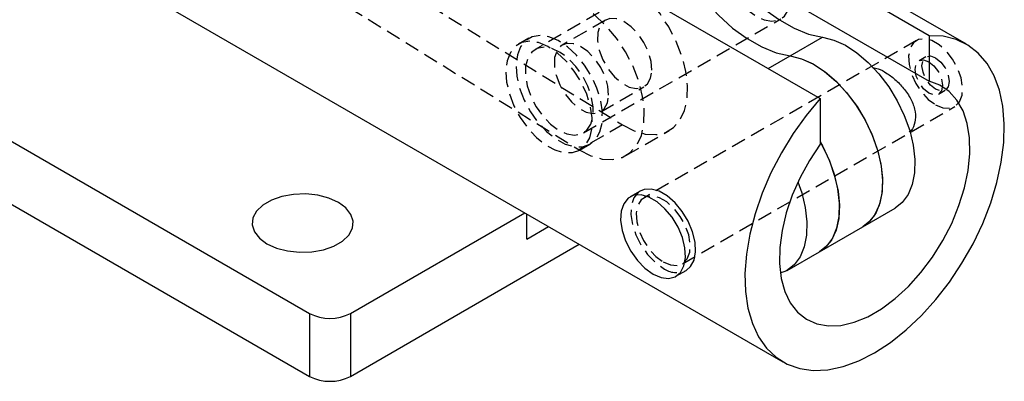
# Model space of a CAD drawing. Extents: x 72 to 802, y 28 to 567.
# Tile 27 of 29: x 631 to 802, y 146 to 209. Entities that reach past the tile are written whole.
import ezdxf

# ---------------------------------------------------------------- set-up
doc = ezdxf.new("R2010")
doc.units = 0
doc.header["$LTSCALE"] = 2
doc.linetypes.add('HIDDEN', pattern=[1.905, 1.27, -0.635])
doc.layers.get('0').update_dxf_attribs({"linetype": 'CONTINUOUS'})

msp = doc.modelspace()

# ---------------------------------------------------------------- linework, layer by layer
at = {"color": 7, "linetype": 'CONTINUOUS'}
for p, q in [((598.488, 245.0646), (763.4796, 149.817)), ((795.227, 204.8111), (746.9056, 232.7065)), ((788.7814, 206.2851), (747.6363, 230.0377)), ((717.1328, 225.8761), (769.9252, 195.3997)), ((570.7568, 222.145), (681.5369, 158.193)), ((752.9666, 219.0678), (788.7814, 198.3923)), ((570.7568, 211.2578), (681.5369, 147.3058)), ((788.7814, 206.2851), (788.7814, 198.3923)), ((764.7509, 202.7785), (770.3488, 206.0102)), ((769.9252, 195.3997), (769.9252, 187.5069)), ((738.7921, 179.3919), (737.0243, 178.3714)), ((688.6079, 158.193), (718.7891, 175.6163)), ((777.2856, 173.2041), (782.8835, 176.4357)), ((719.1314, 171.0507), (719.1314, 175.4187)), ((719.1314, 171.0507), (722.9146, 173.2347)), ((769.8021, 168.8839), (777.2856, 173.2041)), ((688.6079, 147.3058), (728.2187, 170.1727)), ((764.2041, 165.6523), (769.8021, 168.8839)), ((744.9612, 164.6229), (746.729, 165.6434)), ((681.5369, 158.193), (681.5369, 147.3058)), ((688.6079, 158.193), (688.6079, 147.3058))]:
    msp.add_line(p, q, dxfattribs=at)
at = {"color": 7, "linetype": 'HIDDEN'}
for p, q in [((653.8407, 241.5109), (735.694, 190.8481)), ((646.3572, 237.1908), (728.2105, 186.528)), ((754.7838, 223.6171), (720.607, 203.8872)), ((732.754, 208.975), (725.2704, 204.6549)), ((728.9396, 189.4531), (763.1165, 209.1829)), ((719.4821, 205.8358), (717.7143, 204.8153)), ((786.594, 205.4598), (739.4535, 178.2462)), ((788.2345, 202.6181), (787.0559, 201.9377)), ((731.9365, 193.1076), (739.4201, 197.4277)), ((790.389, 196.1641), (791.5675, 196.8444)), ((746.0676, 166.7891), (793.208, 194.0027)), ((735.694, 190.8481), (728.2105, 186.528)), ((736.3112, 185.5296), (743.7947, 189.8498)), ((728.2968, 186.4839), (730.0645, 187.5044))]:
    msp.add_line(p, q, dxfattribs=at)
at = {"color": 8, "linetype": 'CONTINUOUS'}
msp.add_line((760.9471, 200.5827), (764.7509, 202.7785), dxfattribs=at)
at = {"color": 7, "linetype": 'CONTINUOUS', "flags": 128}
for points in [[(746.1733, 237.4031), (746.5787, 234.2786), (747.3343, 231.0473), (748.4248, 227.7743), (749.8283, 224.5254), (751.5165, 221.366), (753.4554, 218.3597), (755.606, 215.567), (757.9251, 213.0441), (760.366, 210.8418), (762.8795, 209.0043), (765.415, 207.5688), (767.9216, 206.564), (770.3488, 206.0102)], [(740.5753, 234.1715), (740.9808, 231.047), (741.7364, 227.8157), (742.8269, 224.5427), (744.2304, 221.2938), (745.9185, 218.1344), (747.8575, 215.1281), (750.0081, 212.3354), (752.3272, 209.8125), (754.768, 207.6102), (757.2815, 205.7727), (759.8171, 204.3372), (762.3237, 203.3324), (764.7509, 202.7785)], [(740.5753, 234.1715), (740.9808, 231.047), (741.7364, 227.8157), (742.8269, 224.5427), (744.2304, 221.2938), (745.9185, 218.1344), (747.8575, 215.1281), (750.0081, 212.3354), (752.3272, 209.8125), (754.768, 207.6102), (757.2815, 205.7727), (759.8171, 204.3372), (762.3237, 203.3324), (764.7509, 202.7785)], [(769.9252, 195.3997), (767.4947, 192.4817), (765.2437, 189.3342), (763.2062, 186.0047), (761.4131, 182.5437), (759.8915, 179.0036), (758.6645, 175.4379), (757.7506, 171.9006), (757.1636, 168.4452), (756.9124, 165.1241), (757.0009, 161.9874), (757.4277, 159.0827), (758.1863, 156.4539), (759.2653, 154.1409), (760.6483, 152.1785), (762.3144, 150.5966), (764.2383, 149.419), (766.391, 148.6636), (768.7399, 148.3418), (771.2495, 148.4585), (773.8816, 149.0119), (776.5966, 149.9936), (779.3533, 151.3889), (782.11, 153.1765), (784.825, 155.3294), (787.4572, 157.815), (789.9667, 160.5957), (792.3156, 163.6295), (794.4683, 166.8704), (796.3923, 170.2693), (798.0583, 173.7749), (799.4413, 177.334), (800.5203, 180.8928), (801.2789, 184.3975), (801.7057, 187.7949), (801.7942, 191.0337), (801.543, 194.0649), (800.9561, 196.8426), (800.0421, 199.3247), (798.8151, 201.4737), (797.2935, 203.257), (795.5004, 204.6477), (793.4629, 205.6248), (791.2119, 206.1733), (788.7814, 206.2851)], [(770.3488, 206.0102), (772.2817, 205.5341), (774.2807, 204.6312), (776.2876, 203.3277), (778.2439, 201.6615), (780.0927, 199.6811), (781.7801, 197.4442), (783.2572, 195.016), (784.4807, 192.467), (785.4152, 189.8715), (786.0334, 187.3051), (786.3173, 184.8425), (786.2587, 182.5553), (785.8593, 180.5102), (785.1307, 178.7667), (784.094, 177.3755), (782.8835, 176.4357)], [(764.7509, 202.7785), (766.6838, 202.3025), (768.6828, 201.3996), (770.6897, 200.0961), (772.646, 198.4298), (774.4948, 196.4495), (776.1822, 194.2126), (777.6592, 191.7843), (778.8828, 189.2354), (779.8173, 186.6399), (780.4355, 184.0735), (780.7194, 181.6109), (780.6608, 179.3237), (780.2614, 177.2786), (779.5327, 175.5351), (778.4961, 174.1439), (777.2856, 173.2041)], [(764.7509, 202.7785), (766.7123, 202.2925), (768.7409, 201.3674), (770.7759, 200.0311), (772.7562, 198.3235), (774.6226, 196.2958), (776.3192, 194.0088), (777.7951, 191.5309), (779.0061, 188.9365), (779.916, 186.3031), (780.4974, 183.7098), (780.7331, 181.2341), (780.6158, 178.9502), (780.1492, 176.9266), (779.3472, 175.2239), (778.2338, 173.8931), (777.2856, 173.2041)], [(769.9252, 187.5069), (768.0706, 184.7021), (766.452, 181.7428), (765.1033, 178.6908), (764.0526, 175.61), (763.3221, 172.5649), (762.927, 169.6191), (762.8754, 166.8343), (763.1686, 164.2688), (763.8004, 161.9761), (764.7575, 160.0043), (766.02, 158.3946), (767.5614, 157.1807), (769.3494, 156.388), (771.3468, 156.033), (773.5117, 156.1233), (775.7987, 156.6568), (778.1601, 157.6225), (780.5465, 159.0001), (782.9079, 160.7609), (785.195, 162.8679), (787.3598, 165.2771), (789.3572, 167.9382), (791.1453, 170.7954), (792.6867, 173.7889), (793.9491, 176.8562), (794.9062, 179.9331), (795.538, 182.9552), (795.8312, 185.8593), (795.7797, 188.5846), (795.3845, 191.0741), (794.654, 193.2758), (793.6034, 195.1436), (792.2547, 196.6384), (790.636, 197.7289), (788.7814, 198.3923)], [(769.9252, 187.9161), (770.1757, 187.4642), (771.3992, 184.9152), (772.3337, 182.3197), (772.9519, 179.7534), (773.2359, 177.2907), (773.1773, 175.0036), (772.7778, 172.9584), (772.0492, 171.2149), (771.0125, 169.8237), (769.8021, 168.8839)], [(769.9252, 187.9161), (770.3115, 187.2108), (771.5225, 184.6163), (772.4324, 181.983), (773.0139, 179.3896), (773.2495, 176.9139), (773.1323, 174.6301), (772.6656, 172.6065), (771.8636, 170.9038), (770.7502, 169.573), (769.8021, 168.8839)], [(766.0852, 180.9795), (766.7358, 179.0881), (767.354, 176.5217), (767.6379, 174.0591), (767.5793, 171.7719), (767.1799, 169.7268), (766.4513, 167.9833), (765.4146, 166.5921), (764.1002, 165.5937), (763.0265, 165.1421)], [(746.729, 165.6434), (747.4995, 166.3091), (748.0985, 167.4333), (748.3621, 168.877), (748.2738, 170.5494), (747.839, 172.3455), (747.0852, 174.1524), (746.0596, 175.8566), (744.8267, 177.351), (743.464, 178.5417), (742.0571, 179.3539), (740.6944, 179.7366), (739.4615, 179.6656), (738.7921, 179.3919)], [(674.1712, 170.2691), (675.8317, 169.5181), (677.7552, 169.0183), (679.83, 168.7988), (681.9356, 168.8723), (683.9495, 169.2346), (685.7546, 169.8646), (687.2462, 170.7257), (688.3375, 171.7678), (688.965, 172.9303), (689.0924, 174.1459), (688.7122, 175.3436), (687.8464, 176.4541), (686.5455, 177.4127), (684.8851, 178.1636), (682.9615, 178.6634), (680.8867, 178.8829), (678.7811, 178.8094), (676.7672, 178.4471), (674.9621, 177.8171), (673.4705, 176.9561), (672.3792, 175.914), (671.7517, 174.7514), (671.6243, 173.5359), (672.0046, 172.3381), (672.8703, 171.2277), (674.1712, 170.2691)], [(740.9928, 165.0158), (742.3886, 164.4137), (743.6967, 164.2566), (744.8349, 164.5545), (745.7317, 165.2886), (746.3307, 166.4128), (746.5943, 167.8564), (746.506, 169.5289), (746.0713, 171.325), (745.3174, 173.1319), (744.2918, 174.8361), (743.0589, 176.3305), (741.6962, 177.5212), (740.2893, 178.3334), (738.9266, 178.7161), (737.6937, 178.6451), (736.6681, 178.125), (735.9143, 177.1885), (735.4795, 175.8943), (735.3912, 174.3239), (735.6548, 172.5758), (736.2538, 170.76), (737.1506, 168.9905), (738.2888, 167.3785), (739.597, 166.0252), (740.9928, 165.0158)]]:
    msp.add_lwpolyline(points, dxfattribs=at)
at = {"color": 7, "linetype": 'HIDDEN', "flags": 128}
for points in [[(756.3292, 224.0074), (755.1423, 223.7911), (754.1768, 223.1453), (753.4886, 222.1075), (753.1179, 220.738), (753.0861, 219.1164), (753.3951, 217.3369), (754.027, 215.5029), (754.9449, 213.7211), (756.0957, 212.095), (757.4123, 210.7191), (758.8183, 209.6733), (760.2319, 209.0185), (761.5711, 208.7926), (762.758, 209.0088), (763.7235, 209.6546), (764.4116, 210.6925), (764.7824, 212.062), (764.8142, 213.6836), (764.5052, 215.4631), (763.8733, 217.297), (762.9553, 219.0788), (761.8046, 220.705), (760.488, 222.0809), (759.082, 223.1267), (757.6683, 223.7815), (756.3292, 224.0074)], [(735.694, 190.8481), (737.7025, 189.8195), (739.656, 189.2465), (741.4879, 189.1488), (743.1359, 189.5296), (744.5439, 190.3759), (745.6639, 191.6591), (746.4577, 193.3353), (746.8984, 195.3474), (746.971, 197.6271), (746.6728, 200.0965), (746.0142, 202.6717), (745.0176, 205.265), (743.7168, 207.7879), (742.1562, 210.1547), (740.3889, 212.2847), (738.4751, 214.1053), (736.48, 215.5547)], [(728.2105, 186.528), (730.2189, 185.4993), (732.1724, 184.9263), (734.0044, 184.8286), (735.6524, 185.2094), (737.0603, 186.0558), (738.1803, 187.3389), (738.9742, 189.0151), (739.4149, 191.0273), (739.4874, 193.3069), (739.1893, 195.7764), (738.5307, 198.3516), (737.534, 200.9448), (736.2332, 203.4678), (734.6726, 205.8345), (732.9054, 207.9645), (730.9916, 209.7852), (728.9965, 211.2345)], [(740.798, 200.2855), (740.6692, 201.8349), (740.2005, 203.4856), (739.4267, 205.1153), (738.4053, 206.603), (737.2119, 207.8384), (735.9351, 208.7299), (734.6695, 209.2114), (733.5091, 209.2471), (732.5399, 208.8345), (731.8338, 208.0041), (731.4431, 206.8175), (731.3968, 205.3627), (731.6983, 203.7476), (732.3254, 202.092), (733.2314, 200.5187), (734.3493, 199.1443), (735.596, 198.0709), (736.8791, 197.3779), (738.1035, 197.1169), (739.1783, 197.3071), (740.0239, 197.9344), (740.5775, 198.9524), (740.798, 200.2855)], [(721.4447, 206.3315), (720.0817, 206.1111), (718.938, 205.4493), (718.0672, 204.3769), (717.51, 202.9442), (717.2924, 201.2181), (717.4246, 199.2794), (717.9004, 197.2186), (718.6976, 195.1322), (719.7789, 193.1178), (721.0937, 191.2694), (722.5806, 189.6735), (724.17, 188.4048), (725.7876, 187.5226), (727.3578, 187.0681), (728.8071, 187.0626), (730.0678, 187.5063), (731.081, 188.3786), (731.7992, 189.6385), (732.1889, 191.2272), (732.2318, 193.0704), (731.926, 195.0819), (731.2858, 197.1677), (730.341, 199.2303), (729.1359, 201.1731), (727.7268, 202.9053), (726.1796, 204.3461), (724.5666, 205.4279), (722.9633, 206.1002), (721.4447, 206.3315)], [(719.6769, 205.311), (718.3139, 205.0906), (717.1702, 204.4288), (716.2995, 203.3564), (715.7422, 201.9237), (715.5246, 200.1976), (715.6568, 198.2589), (716.1327, 196.1981), (716.9298, 194.1117), (718.0111, 192.0973), (719.3259, 190.2489), (720.8128, 188.653), (722.4022, 187.3843), (724.0198, 186.5021), (725.59, 186.0476), (727.0393, 186.0421), (728.3001, 186.4858), (729.3132, 187.358), (730.0314, 188.618), (730.4211, 190.2067), (730.4641, 192.0499), (730.1583, 194.0614), (729.518, 196.1472), (728.5732, 198.2098), (727.3681, 200.1526), (725.959, 201.8848), (724.4118, 203.3256), (722.7989, 204.4074), (721.1956, 205.0797), (719.6769, 205.311)], [(733.3145, 195.9654), (733.1856, 197.5148), (732.7169, 199.1655), (731.9432, 200.7951), (730.9217, 202.2828), (729.7283, 203.5182), (728.4515, 204.4097), (727.186, 204.8912), (726.0256, 204.927), (725.0564, 204.5143), (724.3502, 203.6839), (723.9595, 202.4973), (723.9132, 201.0425), (724.2148, 199.4274), (724.8419, 197.7718), (725.7479, 196.1985), (726.8657, 194.8242), (728.1124, 193.7507), (729.3956, 193.0578), (730.6199, 192.7967), (731.6948, 192.9869), (732.5403, 193.6143), (733.0939, 194.6323), (733.3145, 195.9654)], [(789.901, 194.3302), (791.1629, 193.802), (792.3312, 193.7135), (793.3193, 194.0714), (794.0538, 194.849), (794.4804, 195.9887), (794.5673, 197.406), (794.3081, 198.9958), (793.7221, 200.64), (792.8527, 202.2169), (791.7644, 203.6095), (790.5379, 204.7144), (789.2641, 205.4497), (788.0376, 205.7609), (786.9493, 205.6249), (786.0798, 205.0518), (785.4938, 204.0842), (785.2347, 202.7936), (785.3216, 201.276), (785.7482, 199.6438), (786.4827, 198.0181), (787.4708, 196.5194), (788.6391, 195.2589), (789.901, 194.3302)], [(722.1523, 204.2775), (720.9655, 204.0613), (719.9999, 203.4155), (719.3118, 202.3777), (718.9411, 201.0081), (718.9093, 199.3865), (719.2183, 197.607), (719.8501, 195.7731), (720.7681, 193.9913), (721.9188, 192.3652), (723.2355, 190.9892), (724.6415, 189.9434), (726.0551, 189.2886), (727.3943, 189.0627), (728.5811, 189.279), (729.5467, 189.9248), (730.2348, 190.9626), (730.6055, 192.3321), (730.6373, 193.9537), (730.3283, 195.7332), (729.6965, 197.5672), (728.7785, 199.349), (727.6278, 200.9751), (726.3112, 202.351), (724.9052, 203.3968), (723.4915, 204.0517), (722.1523, 204.2775)], [(788.7225, 201.7727), (789.6245, 201.0448), (790.3891, 200.0134), (790.9001, 198.8354), (791.0795, 197.6902), (790.9001, 196.7522), (790.3891, 196.1642), (789.6245, 196.0156), (788.7225, 196.3291), (787.8205, 197.057), (787.0558, 198.0884), (786.5449, 199.2664), (786.3654, 200.4116), (786.5449, 201.3496), (787.0558, 201.9377), (787.8205, 202.0862), (788.7225, 201.7727)], [(789.901, 202.453), (790.803, 201.7252), (791.5676, 200.6937), (792.0786, 199.5157), (792.258, 198.3706), (792.0786, 197.4326), (791.5676, 196.8445), (790.803, 196.6959), (789.901, 197.0094), (788.999, 197.7373), (788.2343, 198.7688), (787.7234, 199.9468), (787.544, 201.0919), (787.7234, 202.0299), (788.2343, 202.618), (788.999, 202.7666), (789.901, 202.453)], [(738.7921, 179.3919), (738.4359, 179.1455), (737.682, 178.209), (737.2473, 176.9148), (737.1589, 175.3444), (737.4226, 173.5964), (738.0216, 171.7805), (738.9184, 170.011), (740.0566, 168.399), (741.3647, 167.0458), (742.7605, 166.0363)], [(742.7605, 167.1166), (744.0224, 166.5884), (745.1907, 166.4999), (746.1788, 166.8578), (746.9134, 167.6354), (747.3399, 168.7751), (747.4268, 170.1924), (747.1677, 171.7822), (746.5817, 173.4264), (745.7123, 175.0033), (744.6239, 176.3958), (743.3974, 177.5007), (742.1237, 178.2361), (740.8971, 178.5473), (739.8088, 178.4113), (738.9394, 177.8382), (738.3534, 176.8706), (738.0942, 175.58), (738.1811, 174.0624), (738.6077, 172.4302), (739.3423, 170.8044), (740.3303, 169.3058), (741.4986, 168.0453), (742.7605, 167.1166)]]:
    msp.add_lwpolyline(points, dxfattribs=at)
at = {"color": 7, "linetype": 'HIDDEN'}
msp.add_arc((745.066, 169.0842), 3.8216, 232.895328, 295.794297, dxfattribs=at)
at = {"color": 7, "linetype": 'CONTINUOUS'}
for centre in [(685.0724, 165.0166), (685.0724, 154.1294)]:
    msp.add_arc(centre, 7.6851, 242.60963, 297.390329, dxfattribs=at)
msp.add_open_spline([(779.0357, 200.7087), (779.3278, 200.6854), (780.0247, 200.63), (781.4606, 199.8395), (783.0893, 198.5849), (784.6195, 196.9549), (785.8242, 195.0711), (786.4782, 193.0816), (786.4073, 191.2895), (785.9652, 190.0789), (785.4559, 189.7007), (785.346, 189.6191)], degree=3, knots=[0, 0, 0, 0, 0.09093274, 0.21696236, 0.33894113, 0.46250456, 0.59071328, 0.71958776, 0.84422419, 0.9663863, 1, 1, 1, 1], dxfattribs=at)

doc.saveas('drawing.dxf')
